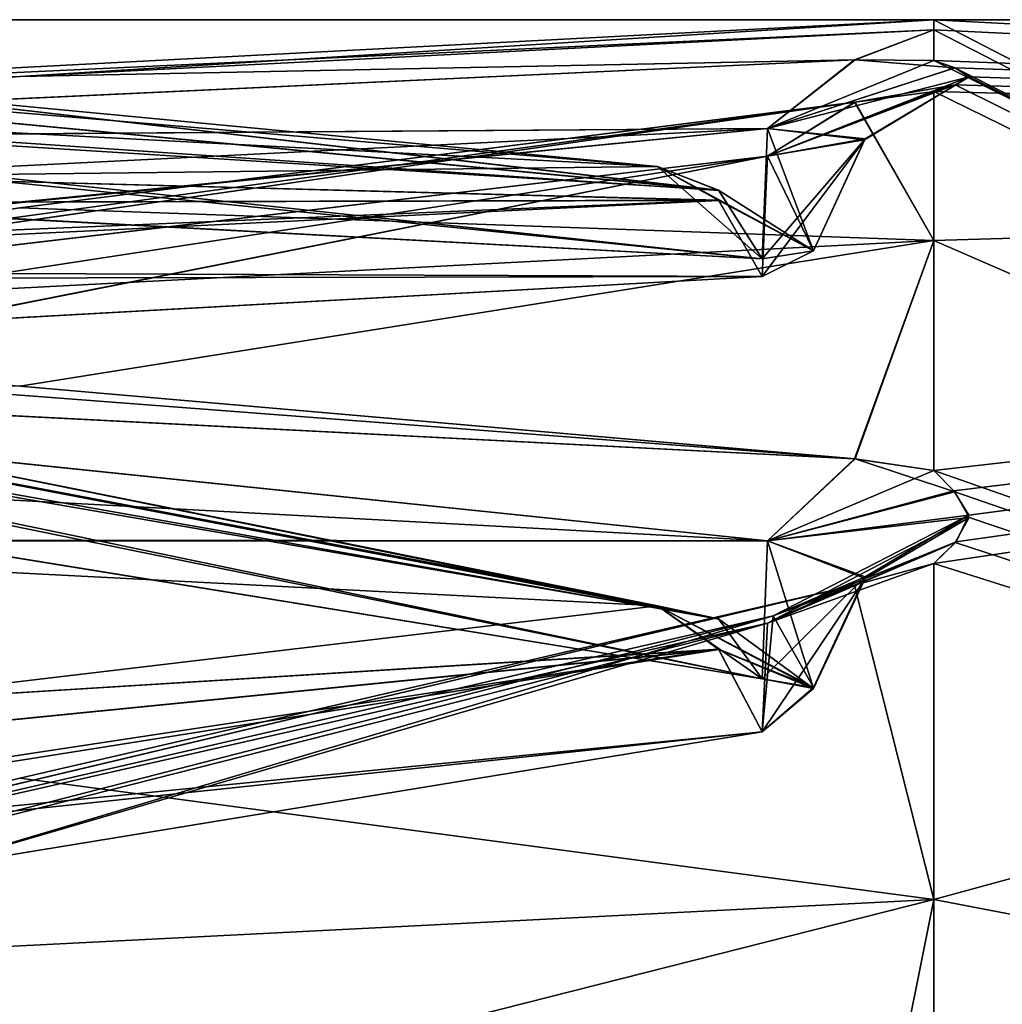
# Model space of a CAD drawing. Header units: inches. Extents: x -10 to 10, y -2.3 to 4.3.
# Tile 44 of 256: x -9.2962 to -9.2487, y 0.4973 to 0.545. Entities that reach past the tile are written whole.
import ezdxf

# ---------------------------------------------------------------- set-up
doc = ezdxf.new("R2010")
doc.units = ezdxf.units.IN
doc.header["$LTSCALE"] = 65.185185
doc.header["$MEASUREMENT"] = 0
for name, color, linetype in [('10796', 7, 'CONTINUOUS'), ('10797', 7, 'CONTINUOUS'), ('10798', 7, 'CONTINUOUS'), ('10799', 7, 'CONTINUOUS'), ('10800', 7, 'CONTINUOUS'), ('10801', 7, 'CONTINUOUS'), ('10802', 7, 'CONTINUOUS'), ('10803', 7, 'CONTINUOUS'), ('10807', 7, 'CONTINUOUS'), ('10808', 7, 'CONTINUOUS'), ('10809', 7, 'CONTINUOUS'), ('10810', 7, 'CONTINUOUS'), ('10811', 7, 'CONTINUOUS'), ('10812', 7, 'CONTINUOUS'), ('10813', 7, 'CONTINUOUS'), ('10818', 7, 'CONTINUOUS'), ('11175', 7, 'CONTINUOUS'), ('11180', 7, 'CONTINUOUS'), ('11181', 7, 'CONTINUOUS'), ('11870', 7, 'CONTINUOUS'), ('11874', 7, 'CONTINUOUS'), ('11875', 7, 'CONTINUOUS'), ('11876', 7, 'CONTINUOUS'), ('11877', 7, 'CONTINUOUS'), ('11878', 7, 'CONTINUOUS'), ('11879', 7, 'CONTINUOUS'), ('11880', 7, 'CONTINUOUS'), ('11884', 7, 'CONTINUOUS'), ('11885', 7, 'CONTINUOUS'), ('11886', 7, 'CONTINUOUS'), ('11887', 7, 'CONTINUOUS'), ('11888', 7, 'CONTINUOUS'), ('11889', 7, 'CONTINUOUS'), ('11890', 7, 'CONTINUOUS'), ('11895', 7, 'CONTINUOUS'), ('11994', 7, 'CONTINUOUS'), ('11995', 7, 'CONTINUOUS'), ('11996', 7, 'CONTINUOUS'), ('11997', 7, 'CONTINUOUS'), ('11998', 7, 'CONTINUOUS'), ('11999', 7, 'CONTINUOUS'), ('12000', 7, 'CONTINUOUS'), ('12001', 7, 'CONTINUOUS'), ('12070', 7, 'CONTINUOUS'), ('12071', 7, 'CONTINUOUS')]:
    doc.layers.add(name, color=color, linetype=linetype)

msp = doc.modelspace()

# ---------------------------------------------------------------- linework, layer by layer
at = {"layer": '10796', "linetype": 'Continuous'}
for points in [[(-9.252, 0.544506, 2.035143), (-9.120953, 0.538132, 2), (-9.252, 0.545, 2), (-9.252, 0.544506, 2.035143)], [(-9.252, 0.543024, 2.070258), (-9.120953, 0.538132, 2), (-9.252, 0.544506, 2.035143), (-9.252, 0.543024, 2.070258)], [(-9.250957, 0.542664, 2.075489), (-9.120953, 0.538132, 2), (-9.252, 0.543024, 2.070258), (-9.250957, 0.542664, 2.075489)], [(-9.250287, 0.542229, 2.081819), (-9.120953, 0.538132, 2), (-9.250957, 0.542664, 2.075489), (-9.250287, 0.542229, 2.081819)], [(-9.250969, 0.541839, 2.08807), (-9.120953, 0.538132, 2), (-9.250287, 0.542229, 2.081819), (-9.250969, 0.541839, 2.08807)], [(-9.252, 0.541517, 2.093243), (-9.120953, 0.538132, 2), (-9.250969, 0.541839, 2.08807), (-9.252, 0.541517, 2.093243)], [(-9.252, 0.534306, 2.163158), (-9.120953, 0.538132, 2), (-9.252, 0.541517, 2.093243), (-9.252, 0.534306, 2.163158)], [(-9.120953, 0.477289, 2.384149), (-9.120953, 0.538132, 2), (-9.252, 0.502407, 2.323524), (-9.120953, 0.477289, 2.384149)], [(-9.252, 0.502407, 2.323524), (-9.120953, 0.538132, 2), (-9.252, 0.518683, 2.255148), (-9.252, 0.502407, 2.323524)], [(-9.252, 0.518683, 2.255148), (-9.120953, 0.538132, 2), (-9.250911, 0.519732, 2.249778), (-9.252, 0.518683, 2.255148)], [(-9.251016, 0.522194, 2.237414), (-9.120953, 0.538132, 2), (-9.252, 0.523176, 2.232557), (-9.251016, 0.522194, 2.237414)], [(-9.252, 0.523176, 2.232557), (-9.120953, 0.538132, 2), (-9.252, 0.534306, 2.163158), (-9.252, 0.523176, 2.232557)], [(-9.250294, 0.521017, 2.243225), (-9.120953, 0.538132, 2), (-9.251016, 0.522194, 2.237414), (-9.250294, 0.521017, 2.243225)], [(-9.250911, 0.519732, 2.249778), (-9.120953, 0.538132, 2), (-9.250294, 0.521017, 2.243225), (-9.250911, 0.519732, 2.249778)], [(-9.252, 0.482314, 2.390877), (-9.120953, 0.477289, 2.384149), (-9.252, 0.502407, 2.323524), (-9.252, 0.482314, 2.390877)]]:
    msp.add_3dface(points, dxfattribs=at)
at = {"layer": '10797', "linetype": 'Continuous'}
for points in [[(-9.120953, 0.538132, 2), (-9.120953, 0.477289, 1.615851), (-9.252, 0.545, 2), (-9.120953, 0.538132, 2)], [(-9.252, 0.545, 2), (-9.120953, 0.477289, 1.615851), (-9.252, 0.544506, 1.964857), (-9.252, 0.545, 2)], [(-9.252, 0.544506, 1.964857), (-9.120953, 0.477289, 1.615851), (-9.252, 0.543024, 1.929742), (-9.252, 0.544506, 1.964857)], [(-9.252, 0.543024, 1.929742), (-9.120953, 0.477289, 1.615851), (-9.250969, 0.542668, 1.924571), (-9.252, 0.543024, 1.929742)], [(-9.250969, 0.542668, 1.924571), (-9.120953, 0.477289, 1.615851), (-9.250287, 0.542239, 1.918323), (-9.250969, 0.542668, 1.924571)], [(-9.250287, 0.542239, 1.918323), (-9.120953, 0.477289, 1.615851), (-9.250957, 0.541843, 1.911991), (-9.250287, 0.542239, 1.918323)], [(-9.250957, 0.541843, 1.911991), (-9.120953, 0.477289, 1.615851), (-9.252, 0.541517, 1.906757), (-9.250957, 0.541843, 1.911991)], [(-9.252, 0.541517, 1.906757), (-9.120953, 0.477289, 1.615851), (-9.252, 0.534306, 1.836842), (-9.252, 0.541517, 1.906757)], [(-9.252, 0.534306, 1.836842), (-9.120953, 0.477289, 1.615851), (-9.252, 0.523176, 1.767443), (-9.252, 0.534306, 1.836842)], [(-9.252, 0.523176, 1.767443), (-9.120953, 0.477289, 1.615851), (-9.250969, 0.522149, 1.762363), (-9.252, 0.523176, 1.767443)], [(-9.250969, 0.522149, 1.762363), (-9.120953, 0.477289, 1.615851), (-9.250287, 0.520907, 1.756224), (-9.250969, 0.522149, 1.762363)], [(-9.250287, 0.520907, 1.756224), (-9.120953, 0.477289, 1.615851), (-9.250957, 0.519689, 1.749998), (-9.250287, 0.520907, 1.756224)], [(-9.250957, 0.519689, 1.749998), (-9.120953, 0.477289, 1.615851), (-9.252, 0.518683, 1.744852), (-9.250957, 0.519689, 1.749998)], [(-9.252, 0.518683, 1.744852), (-9.120953, 0.477289, 1.615851), (-9.252, 0.502407, 1.676476), (-9.252, 0.518683, 1.744852)], [(-9.252, 0.502407, 1.676476), (-9.120953, 0.477289, 1.615851), (-9.252, 0.482314, 1.609123), (-9.252, 0.502407, 1.676476)]]:
    msp.add_3dface(points, dxfattribs=at)
at = {"layer": '10798', "linetype": 'Continuous'}
for points in [[(-9.252, 0.545, 2), (-9.252, 0.544506, 1.964857), (-9.336632, 0.540565, 1.999999), (-9.252, 0.545, 2)], [(-9.296241, 0.542244, 2.033026), (-9.252, 0.545, 2), (-9.336632, 0.540565, 1.999999), (-9.296241, 0.542244, 2.033026)], [(-9.252, 0.544506, 2.035143), (-9.252, 0.545, 2), (-9.296241, 0.542244, 2.033026), (-9.252, 0.544506, 2.035143)], [(-9.336632, 0.540565, 1.999999), (-9.252, 0.544506, 1.964857), (-9.296243, 0.542244, 1.966974), (-9.336632, 0.540565, 1.999999)], [(-9.296243, 0.542244, 1.966974), (-9.252, 0.544506, 1.964857), (-9.255806, 0.54305, 1.933877), (-9.296243, 0.542244, 1.966974)], [(-9.255831, 0.54305, 2.0661), (-9.252, 0.544506, 2.035143), (-9.296241, 0.542244, 2.033026), (-9.255831, 0.54305, 2.0661)], [(-9.252, 0.544506, 2.035143), (-9.255831, 0.54305, 2.0661), (-9.252, 0.543024, 2.070258), (-9.252, 0.544506, 2.035143)], [(-9.255806, 0.54305, 1.933877), (-9.252, 0.544506, 1.964857), (-9.252, 0.543024, 1.929742), (-9.255806, 0.54305, 1.933877)]]:
    msp.add_3dface(points, dxfattribs=at)
at = {"layer": '10799', "linetype": 'Continuous'}
for points in [[(-9.252, 0.543024, 2.070258), (-9.255831, 0.54305, 2.0661), (-9.260051, 0.53973, 2.071337), (-9.252, 0.543024, 2.070258)], [(-9.250957, 0.542664, 2.075489), (-9.252, 0.543024, 2.070258), (-9.260051, 0.53973, 2.071337), (-9.250957, 0.542664, 2.075489)], [(-9.250287, 0.542229, 2.081819), (-9.250957, 0.542664, 2.075489), (-9.260051, 0.53973, 2.071337), (-9.250287, 0.542229, 2.081819)], [(-9.250287, 0.542229, 2.081819), (-9.260051, 0.53973, 2.071337), (-9.255311, 0.539231, 2.081602), (-9.250287, 0.542229, 2.081819)], [(-9.260051, 0.53973, 2.071337), (-9.260307, 0.533428, 2.074595), (-9.255311, 0.539231, 2.081602), (-9.260051, 0.53973, 2.071337)], [(-9.25781, 0.533809, 2.081235), (-9.255311, 0.539231, 2.081602), (-9.260307, 0.533428, 2.074595), (-9.25781, 0.533809, 2.081235)]]:
    msp.add_3dface(points, dxfattribs=at)
at = {"layer": '10800', "linetype": 'Continuous'}
for points in [[(-9.25781, 0.533809, 2.081235), (-9.260307, 0.533428, 2.074595), (-9.265367, 0.537898, 2.081463), (-9.25781, 0.533809, 2.081235)], [(-9.26241, 0.536264, 2.08511), (-9.25781, 0.533809, 2.081235), (-9.265367, 0.537898, 2.081463), (-9.26241, 0.536264, 2.08511)], [(-9.265367, 0.537898, 2.081463), (-9.260307, 0.533428, 2.074595), (-9.262392, 0.536739, 2.077613), (-9.265367, 0.537898, 2.081463)], [(-9.260307, 0.532569, 2.087691), (-9.25781, 0.533809, 2.081235), (-9.26241, 0.536264, 2.08511), (-9.260307, 0.532569, 2.087691)]]:
    msp.add_3dface(points, dxfattribs=at)
at = {"layer": '10801', "linetype": 'Continuous'}
for points in [[(-9.250969, 0.541839, 2.08807), (-9.250287, 0.542229, 2.081819), (-9.260046, 0.538402, 2.091751), (-9.250969, 0.541839, 2.08807)], [(-9.250287, 0.542229, 2.081819), (-9.255311, 0.539231, 2.081602), (-9.260046, 0.538402, 2.091751), (-9.250287, 0.542229, 2.081819)], [(-9.255806, 0.541004, 2.097346), (-9.250969, 0.541839, 2.08807), (-9.260046, 0.538402, 2.091751), (-9.255806, 0.541004, 2.097346)], [(-9.252, 0.541517, 2.093243), (-9.250969, 0.541839, 2.08807), (-9.255806, 0.541004, 2.097346), (-9.252, 0.541517, 2.093243)], [(-9.255311, 0.539231, 2.081602), (-9.25781, 0.533809, 2.081235), (-9.260046, 0.538402, 2.091751), (-9.255311, 0.539231, 2.081602)], [(-9.25781, 0.533809, 2.081235), (-9.260307, 0.532569, 2.087691), (-9.260046, 0.538402, 2.091751), (-9.25781, 0.533809, 2.081235)]]:
    msp.add_3dface(points, dxfattribs=at)
at = {"layer": '10802', "linetype": 'Continuous'}
for points in [[(-9.26241, 0.536264, 2.08511), (-9.265367, 0.537898, 2.081463), (-9.305755, 0.537414, 2.114525), (-9.26241, 0.536264, 2.08511)], [(-9.26241, 0.536264, 2.08511), (-9.305755, 0.537414, 2.114525), (-9.346169, 0.536055, 2.147585), (-9.26241, 0.536264, 2.08511)], [(-9.26241, 0.536264, 2.08511), (-9.346169, 0.536055, 2.147585), (-9.342227, 0.53289, 2.152277), (-9.26241, 0.536264, 2.08511)], [(-9.260307, 0.532569, 2.087691), (-9.26241, 0.536264, 2.08511), (-9.342227, 0.53289, 2.152277), (-9.260307, 0.532569, 2.087691)], [(-9.260307, 0.532569, 2.087691), (-9.342227, 0.53289, 2.152277), (-9.300977, 0.530313, 2.121649), (-9.260307, 0.532569, 2.087691)]]:
    msp.add_3dface(points, dxfattribs=at)
at = {"layer": '10803', "linetype": 'Continuous'}
for points in [[(-9.255806, 0.541004, 2.097346), (-9.260046, 0.538402, 2.091751), (-9.33959, 0.529017, 2.158684), (-9.255806, 0.541004, 2.097346)], [(-9.296243, 0.535885, 2.130054), (-9.255806, 0.541004, 2.097346), (-9.33959, 0.529017, 2.158684), (-9.296243, 0.535885, 2.130054)], [(-9.260046, 0.538402, 2.091751), (-9.341693, 0.525898, 2.155432), (-9.33959, 0.529017, 2.158684), (-9.260046, 0.538402, 2.091751)], [(-9.341693, 0.525898, 2.155432), (-9.260046, 0.538402, 2.091751), (-9.300977, 0.530313, 2.121649), (-9.341693, 0.525898, 2.155432)], [(-9.260046, 0.538402, 2.091751), (-9.260307, 0.532569, 2.087691), (-9.300977, 0.530313, 2.121649), (-9.260046, 0.538402, 2.091751)]]:
    msp.add_3dface(points, dxfattribs=at)
at = {"layer": '10807', "linetype": 'Continuous'}
for points in [[(-9.296241, 0.527263, 2.195542), (-9.336632, 0.529909, 2.162578), (-9.339608, 0.528021, 2.166129), (-9.296241, 0.527263, 2.195542)], [(-9.260051, 0.51977, 2.233197), (-9.339608, 0.528021, 2.166129), (-9.341693, 0.524185, 2.168444), (-9.260051, 0.51977, 2.233197)], [(-9.255831, 0.523745, 2.228438), (-9.296241, 0.527263, 2.195542), (-9.339608, 0.528021, 2.166129), (-9.255831, 0.523745, 2.228438)], [(-9.260051, 0.51977, 2.233197), (-9.255831, 0.523745, 2.228438), (-9.339608, 0.528021, 2.166129), (-9.260051, 0.51977, 2.233197)], [(-9.260051, 0.51977, 2.233197), (-9.341693, 0.524185, 2.168444), (-9.301373, 0.51976, 2.201891), (-9.260051, 0.51977, 2.233197)], [(-9.260307, 0.513097, 2.235604), (-9.260051, 0.51977, 2.233197), (-9.301373, 0.51976, 2.201891), (-9.260307, 0.513097, 2.235604)]]:
    msp.add_3dface(points, dxfattribs=at)
at = {"layer": '10808', "linetype": 'Continuous'}
for points in [[(-9.262392, 0.515985, 2.239029), (-9.342233, 0.53013, 2.17331), (-9.346194, 0.531969, 2.17863), (-9.262392, 0.515985, 2.239029)], [(-9.262392, 0.515985, 2.239029), (-9.346194, 0.531969, 2.17863), (-9.305757, 0.524722, 2.210934), (-9.262392, 0.515985, 2.239029)], [(-9.262392, 0.515985, 2.239029), (-9.260307, 0.513097, 2.235604), (-9.342233, 0.53013, 2.17331), (-9.262392, 0.515985, 2.239029)], [(-9.342233, 0.53013, 2.17331), (-9.260307, 0.513097, 2.235604), (-9.301373, 0.51976, 2.201891), (-9.342233, 0.53013, 2.17331)], [(-9.265368, 0.516632, 2.242997), (-9.262392, 0.515985, 2.239029), (-9.305757, 0.524722, 2.210934), (-9.265368, 0.516632, 2.242997)]]:
    msp.add_3dface(points, dxfattribs=at)
at = {"layer": '10809', "linetype": 'Continuous'}
for points in [[(-9.252, 0.523176, 2.232557), (-9.255831, 0.523745, 2.228438), (-9.260051, 0.51977, 2.233197), (-9.252, 0.523176, 2.232557)], [(-9.251016, 0.522194, 2.237414), (-9.252, 0.523176, 2.232557), (-9.260051, 0.51977, 2.233197), (-9.251016, 0.522194, 2.237414)], [(-9.250294, 0.521017, 2.243225), (-9.251016, 0.522194, 2.237414), (-9.260051, 0.51977, 2.233197), (-9.250294, 0.521017, 2.243225)], [(-9.250294, 0.521017, 2.243225), (-9.260051, 0.51977, 2.233197), (-9.255318, 0.518034, 2.242817), (-9.250294, 0.521017, 2.243225)], [(-9.260051, 0.51977, 2.233197), (-9.260307, 0.513097, 2.235604), (-9.255318, 0.518034, 2.242817), (-9.260051, 0.51977, 2.233197)], [(-9.257816, 0.512682, 2.241853), (-9.255318, 0.518034, 2.242817), (-9.260307, 0.513097, 2.235604), (-9.257816, 0.512682, 2.241853)]]:
    msp.add_3dface(points, dxfattribs=at)
at = {"layer": '10810', "linetype": 'Continuous'}
for points in [[(-9.257816, 0.512682, 2.241853), (-9.260307, 0.513097, 2.235604), (-9.265368, 0.516632, 2.242997), (-9.257816, 0.512682, 2.241853)], [(-9.265368, 0.516632, 2.242997), (-9.260307, 0.513097, 2.235604), (-9.262392, 0.515985, 2.239029), (-9.265368, 0.516632, 2.242997)], [(-9.26241, 0.514535, 2.2464), (-9.257816, 0.512682, 2.241853), (-9.265368, 0.516632, 2.242997), (-9.26241, 0.514535, 2.2464)], [(-9.260307, 0.510536, 2.248476), (-9.257816, 0.512682, 2.241853), (-9.26241, 0.514535, 2.2464), (-9.260307, 0.510536, 2.248476)]]:
    msp.add_3dface(points, dxfattribs=at)
at = {"layer": '10811', "linetype": 'Continuous'}
for points in [[(-9.250911, 0.519732, 2.249778), (-9.250294, 0.521017, 2.243225), (-9.259773, 0.516143, 2.253711), (-9.250911, 0.519732, 2.249778)], [(-9.250294, 0.521017, 2.243225), (-9.255318, 0.518034, 2.242817), (-9.259773, 0.516143, 2.253711), (-9.250294, 0.521017, 2.243225)], [(-9.255831, 0.517632, 2.259171), (-9.250911, 0.519732, 2.249778), (-9.259773, 0.516143, 2.253711), (-9.255831, 0.517632, 2.259171)], [(-9.252, 0.518683, 2.255148), (-9.250911, 0.519732, 2.249778), (-9.255831, 0.517632, 2.259171), (-9.252, 0.518683, 2.255148)], [(-9.255318, 0.518034, 2.242817), (-9.257816, 0.512682, 2.241853), (-9.259773, 0.516143, 2.253711), (-9.255318, 0.518034, 2.242817)], [(-9.257816, 0.512682, 2.241853), (-9.260307, 0.510536, 2.248476), (-9.259773, 0.516143, 2.253711), (-9.257816, 0.512682, 2.241853)]]:
    msp.add_3dface(points, dxfattribs=at)
at = {"layer": '10812', "linetype": 'Continuous'}
for points in [[(-9.26241, 0.514535, 2.2464), (-9.265368, 0.516632, 2.242997), (-9.305759, 0.511836, 2.275717), (-9.26241, 0.514535, 2.2464)], [(-9.26241, 0.514535, 2.2464), (-9.305759, 0.511836, 2.275717), (-9.346169, 0.506174, 2.308313), (-9.26241, 0.514535, 2.2464)], [(-9.26241, 0.514535, 2.2464), (-9.346169, 0.506174, 2.308313), (-9.342227, 0.502423, 2.312552), (-9.26241, 0.514535, 2.2464)], [(-9.260307, 0.510536, 2.248476), (-9.26241, 0.514535, 2.2464), (-9.342227, 0.502423, 2.312552), (-9.260307, 0.510536, 2.248476)], [(-9.301009, 0.50386, 2.281875), (-9.260307, 0.510536, 2.248476), (-9.342227, 0.502423, 2.312552), (-9.301009, 0.50386, 2.281875)]]:
    msp.add_3dface(points, dxfattribs=at)
at = {"layer": '10813', "linetype": 'Continuous'}
for points in [[(-9.255831, 0.517632, 2.259171), (-9.259773, 0.516143, 2.253711), (-9.33959, 0.497748, 2.318398), (-9.255831, 0.517632, 2.259171)], [(-9.296241, 0.508293, 2.290909), (-9.255831, 0.517632, 2.259171), (-9.33959, 0.497748, 2.318398), (-9.296241, 0.508293, 2.290909)], [(-9.259773, 0.516143, 2.253711), (-9.301009, 0.50386, 2.281875), (-9.341693, 0.495079, 2.314767), (-9.259773, 0.516143, 2.253711)], [(-9.259773, 0.516143, 2.253711), (-9.341693, 0.495079, 2.314767), (-9.33959, 0.497748, 2.318398), (-9.259773, 0.516143, 2.253711)], [(-9.259773, 0.516143, 2.253711), (-9.260307, 0.510536, 2.248476), (-9.301009, 0.50386, 2.281875), (-9.259773, 0.516143, 2.253711)], [(-9.336632, 0.498123, 2.322377), (-9.296241, 0.508293, 2.290909), (-9.33959, 0.497748, 2.318398), (-9.336632, 0.498123, 2.322377)]]:
    msp.add_3dface(points, dxfattribs=at)
at = {"layer": '10818', "linetype": 'Continuous'}
for points in [[(-9.262392, 0.47434, 2.396355), (-9.342233, 0.496942, 2.333044), (-9.346194, 0.498071, 2.338559), (-9.262392, 0.47434, 2.396355)], [(-9.262392, 0.47434, 2.396355), (-9.346194, 0.498071, 2.338559), (-9.305757, 0.486669, 2.36964), (-9.262392, 0.47434, 2.396355)]]:
    msp.add_3dface(points, dxfattribs=at)
at = {"layer": '11175', "linetype": 'Continuous'}
for points in [[(-9.191666, 0.545, 13.947852), (-9.353545, -1.955, 13.83966), (-9.353558, 0.545, 13.839647), (-9.191666, 0.545, 13.947852)], [(-9.191654, -1.955, 13.947857), (-9.353545, -1.955, 13.83966), (-9.191666, 0.545, 13.947852), (-9.191654, -1.955, 13.947857)]]:
    msp.add_3dface(points, dxfattribs=at)
at = {"layer": '11180', "linetype": 'Continuous'}
for points in [[(-9.328844, -1.955, 14.054879), (-9, -1.955, 14.143102), (-9.328826, 0.545, 14.054889), (-9.328844, -1.955, 14.054879)], [(-9.328826, 0.545, 14.054889), (-9, -1.955, 14.143102), (-9, 0.545, 14.143102), (-9.328826, 0.545, 14.054889)]]:
    msp.add_3dface(points, dxfattribs=at)
at = {"layer": '11181', "linetype": 'Continuous'}
for points in [[(-9.191666, 0.545, 13.947852), (-9.353558, 0.545, 13.839647), (-9.328826, 0.545, 14.054889), (-9.191666, 0.545, 13.947852)], [(-9, 0.545, 13.986102), (-9.191666, 0.545, 13.947852), (-9.328826, 0.545, 14.054889), (-9, 0.545, 13.986102)], [(-9, 0.545, 13.986102), (-9.328826, 0.545, 14.054889), (-9, 0.545, 14.143102), (-9, 0.545, 13.986102)]]:
    msp.add_3dface(points, dxfattribs=at)
at = {"layer": '11870', "linetype": 'Continuous'}
for points in [[(-9.265367, 0.537898, 2.081463), (-9.305757, 0.541734, 2.048618), (-9.35, 0.542324, 2.081754), (-9.265367, 0.537898, 2.081463)], [(-9.305755, 0.537414, 2.114525), (-9.265367, 0.537898, 2.081463), (-9.35, 0.542324, 2.081754), (-9.305755, 0.537414, 2.114525)]]:
    msp.add_3dface(points, dxfattribs=at)
at = {"layer": '11874', "linetype": 'Continuous'}
for points in [[(-9.296243, 0.542244, 1.966974), (-9.255806, 0.54305, 1.933877), (-9.33959, 0.539172, 1.996254), (-9.296243, 0.542244, 1.966974)], [(-9.255806, 0.54305, 1.933877), (-9.260046, 0.53974, 1.92867), (-9.33959, 0.539172, 1.996254), (-9.255806, 0.54305, 1.933877)], [(-9.33959, 0.539172, 1.996254), (-9.260046, 0.53974, 1.92867), (-9.341693, 0.535655, 1.993438), (-9.33959, 0.539172, 1.996254)], [(-9.341693, 0.535655, 1.993438), (-9.260046, 0.53974, 1.92867), (-9.301732, 0.53564, 1.960003), (-9.341693, 0.535655, 1.993438)], [(-9.260046, 0.53974, 1.92867), (-9.260307, 0.533428, 1.925405), (-9.301732, 0.53564, 1.960003), (-9.260046, 0.53974, 1.92867)]]:
    msp.add_3dface(points, dxfattribs=at)
at = {"layer": '11875', "linetype": 'Continuous'}
for points in [[(-9.341955, 0.541741, 1.989768), (-9.26241, 0.536754, 1.922365), (-9.346194, 0.544703, 1.984355), (-9.341955, 0.541741, 1.989768)], [(-9.346194, 0.544703, 1.984355), (-9.26241, 0.536754, 1.922365), (-9.305757, 0.541734, 1.951382), (-9.346194, 0.544703, 1.984355)], [(-9.260307, 0.533428, 1.925405), (-9.26241, 0.536754, 1.922365), (-9.341955, 0.541741, 1.989768), (-9.260307, 0.533428, 1.925405)], [(-9.301732, 0.53564, 1.960003), (-9.260307, 0.533428, 1.925405), (-9.341955, 0.541741, 1.989768), (-9.301732, 0.53564, 1.960003)], [(-9.26241, 0.536754, 1.922365), (-9.265368, 0.537898, 1.918537), (-9.305757, 0.541734, 1.951382), (-9.26241, 0.536754, 1.922365)]]:
    msp.add_3dface(points, dxfattribs=at)
at = {"layer": '11876', "linetype": 'Continuous'}
for points in [[(-9.255806, 0.54305, 1.933877), (-9.250969, 0.542668, 1.924571), (-9.260046, 0.53974, 1.92867), (-9.255806, 0.54305, 1.933877)], [(-9.250969, 0.542668, 1.924571), (-9.255806, 0.54305, 1.933877), (-9.252, 0.543024, 1.929742), (-9.250969, 0.542668, 1.924571)], [(-9.250969, 0.542668, 1.924571), (-9.250287, 0.542239, 1.918323), (-9.260046, 0.53974, 1.92867), (-9.250969, 0.542668, 1.924571)], [(-9.250287, 0.542239, 1.918323), (-9.255355, 0.53919, 1.918502), (-9.260046, 0.53974, 1.92867), (-9.250287, 0.542239, 1.918323)], [(-9.25781, 0.533814, 1.918843), (-9.260307, 0.533428, 1.925405), (-9.260046, 0.53974, 1.92867), (-9.25781, 0.533814, 1.918843)], [(-9.255355, 0.53919, 1.918502), (-9.25781, 0.533814, 1.918843), (-9.260046, 0.53974, 1.92867), (-9.255355, 0.53919, 1.918502)]]:
    msp.add_3dface(points, dxfattribs=at)
at = {"layer": '11877', "linetype": 'Continuous'}
for points in [[(-9.25781, 0.533814, 1.918843), (-9.265368, 0.537898, 1.918537), (-9.26241, 0.536754, 1.922365), (-9.25781, 0.533814, 1.918843)], [(-9.25781, 0.533814, 1.918843), (-9.262392, 0.536246, 1.91487), (-9.265368, 0.537898, 1.918537), (-9.25781, 0.533814, 1.918843)], [(-9.260307, 0.533428, 1.925405), (-9.25781, 0.533814, 1.918843), (-9.26241, 0.536754, 1.922365), (-9.260307, 0.533428, 1.925405)], [(-9.25781, 0.533814, 1.918843), (-9.260307, 0.53257, 1.912309), (-9.262392, 0.536246, 1.91487), (-9.25781, 0.533814, 1.918843)]]:
    msp.add_3dface(points, dxfattribs=at)
at = {"layer": '11878', "linetype": 'Continuous'}
for points in [[(-9.250287, 0.542239, 1.918323), (-9.250957, 0.541843, 1.911991), (-9.260051, 0.538393, 1.908257), (-9.250287, 0.542239, 1.918323)], [(-9.255355, 0.53919, 1.918502), (-9.250287, 0.542239, 1.918323), (-9.260051, 0.538393, 1.908257), (-9.255355, 0.53919, 1.918502)], [(-9.250957, 0.541843, 1.911991), (-9.252, 0.541517, 1.906757), (-9.260051, 0.538393, 1.908257), (-9.250957, 0.541843, 1.911991)], [(-9.252, 0.541517, 1.906757), (-9.255831, 0.541001, 1.902631), (-9.260051, 0.538393, 1.908257), (-9.252, 0.541517, 1.906757)], [(-9.25781, 0.533814, 1.918843), (-9.255355, 0.53919, 1.918502), (-9.260307, 0.53257, 1.912309), (-9.25781, 0.533814, 1.918843)], [(-9.260307, 0.53257, 1.912309), (-9.255355, 0.53919, 1.918502), (-9.260051, 0.538393, 1.908257), (-9.260307, 0.53257, 1.912309)]]:
    msp.add_3dface(points, dxfattribs=at)
at = {"layer": '11879', "linetype": 'Continuous'}
for points in [[(-9.265368, 0.537898, 1.918537), (-9.262392, 0.536246, 1.91487), (-9.305759, 0.537414, 1.885471), (-9.265368, 0.537898, 1.918537)], [(-9.262392, 0.536246, 1.91487), (-9.346169, 0.536055, 1.852415), (-9.305759, 0.537414, 1.885471), (-9.262392, 0.536246, 1.91487)], [(-9.341949, 0.5324, 1.847406), (-9.346169, 0.536055, 1.852415), (-9.262392, 0.536246, 1.91487), (-9.341949, 0.5324, 1.847406)], [(-9.260307, 0.53257, 1.912309), (-9.341949, 0.5324, 1.847406), (-9.262392, 0.536246, 1.91487), (-9.260307, 0.53257, 1.912309)], [(-9.260307, 0.53257, 1.912309), (-9.300823, 0.530322, 1.878478), (-9.341949, 0.5324, 1.847406), (-9.260307, 0.53257, 1.912309)]]:
    msp.add_3dface(points, dxfattribs=at)
at = {"layer": '11880', "linetype": 'Continuous'}
for points in [[(-9.255831, 0.541001, 1.902631), (-9.296241, 0.535885, 1.869946), (-9.339608, 0.529004, 1.841339), (-9.255831, 0.541001, 1.902631)], [(-9.260051, 0.538393, 1.908257), (-9.255831, 0.541001, 1.902631), (-9.339608, 0.529004, 1.841339), (-9.260051, 0.538393, 1.908257)], [(-9.300823, 0.530322, 1.878478), (-9.260051, 0.538393, 1.908257), (-9.341693, 0.525898, 1.844568), (-9.300823, 0.530322, 1.878478)], [(-9.341693, 0.525898, 1.844568), (-9.260051, 0.538393, 1.908257), (-9.339608, 0.529004, 1.841339), (-9.341693, 0.525898, 1.844568)], [(-9.260307, 0.53257, 1.912309), (-9.260051, 0.538393, 1.908257), (-9.300823, 0.530322, 1.878478), (-9.260307, 0.53257, 1.912309)], [(-9.296241, 0.535885, 1.869946), (-9.336632, 0.529908, 1.83742), (-9.339608, 0.529004, 1.841339), (-9.296241, 0.535885, 1.869946)]]:
    msp.add_3dface(points, dxfattribs=at)
at = {"layer": '11884', "linetype": 'Continuous'}
for points in [[(-9.260046, 0.519781, 1.766809), (-9.341693, 0.524185, 1.831556), (-9.33959, 0.52804, 1.833889), (-9.260046, 0.519781, 1.766809)], [(-9.255806, 0.523742, 1.77154), (-9.260046, 0.519781, 1.766809), (-9.33959, 0.52804, 1.833889), (-9.255806, 0.523742, 1.77154)], [(-9.296243, 0.527263, 1.804458), (-9.255806, 0.523742, 1.77154), (-9.33959, 0.52804, 1.833889), (-9.296243, 0.527263, 1.804458)], [(-9.341693, 0.524185, 1.831556), (-9.260046, 0.519781, 1.766809), (-9.301741, 0.519807, 1.798416), (-9.341693, 0.524185, 1.831556)], [(-9.260046, 0.519781, 1.766809), (-9.260307, 0.513097, 1.764396), (-9.301741, 0.519807, 1.798416), (-9.260046, 0.519781, 1.766809)]]:
    msp.add_3dface(points, dxfattribs=at)
at = {"layer": '11885', "linetype": 'Continuous'}
for points in [[(-9.26241, 0.515997, 1.760948), (-9.346194, 0.531969, 1.82137), (-9.341954, 0.529739, 1.827123), (-9.26241, 0.515997, 1.760948)], [(-9.346194, 0.531969, 1.82137), (-9.26241, 0.515997, 1.760948), (-9.305757, 0.524722, 1.789066), (-9.346194, 0.531969, 1.82137)], [(-9.260307, 0.513097, 1.764396), (-9.26241, 0.515997, 1.760948), (-9.341954, 0.529739, 1.827123), (-9.260307, 0.513097, 1.764396)], [(-9.260307, 0.513097, 1.764396), (-9.341954, 0.529739, 1.827123), (-9.301741, 0.519807, 1.798416), (-9.260307, 0.513097, 1.764396)], [(-9.26241, 0.515997, 1.760948), (-9.265368, 0.516632, 1.757003), (-9.305757, 0.524722, 1.789066), (-9.26241, 0.515997, 1.760948)]]:
    msp.add_3dface(points, dxfattribs=at)
at = {"layer": '11886', "linetype": 'Continuous'}
for points in [[(-9.255806, 0.523742, 1.77154), (-9.250969, 0.522149, 1.762363), (-9.260046, 0.519781, 1.766809), (-9.255806, 0.523742, 1.77154)], [(-9.252, 0.523176, 1.767443), (-9.250969, 0.522149, 1.762363), (-9.255806, 0.523742, 1.77154), (-9.252, 0.523176, 1.767443)], [(-9.250969, 0.522149, 1.762363), (-9.250287, 0.520907, 1.756224), (-9.260046, 0.519781, 1.766809), (-9.250969, 0.522149, 1.762363)], [(-9.250287, 0.520907, 1.756224), (-9.255311, 0.517955, 1.75679), (-9.260046, 0.519781, 1.766809), (-9.250287, 0.520907, 1.756224)], [(-9.25781, 0.512623, 1.75784), (-9.260307, 0.513097, 1.764396), (-9.260046, 0.519781, 1.766809), (-9.25781, 0.512623, 1.75784)], [(-9.255311, 0.517955, 1.75679), (-9.25781, 0.512623, 1.75784), (-9.260046, 0.519781, 1.766809), (-9.255311, 0.517955, 1.75679)]]:
    msp.add_3dface(points, dxfattribs=at)
at = {"layer": '11887', "linetype": 'Continuous'}
for points in [[(-9.25781, 0.512623, 1.75784), (-9.265368, 0.516632, 1.757003), (-9.26241, 0.515997, 1.760948), (-9.25781, 0.512623, 1.75784)], [(-9.25781, 0.512623, 1.75784), (-9.262392, 0.514516, 1.753583), (-9.265368, 0.516632, 1.757003), (-9.25781, 0.512623, 1.75784)], [(-9.260307, 0.513097, 1.764396), (-9.25781, 0.512623, 1.75784), (-9.26241, 0.515997, 1.760948), (-9.260307, 0.513097, 1.764396)], [(-9.25781, 0.512623, 1.75784), (-9.260307, 0.510536, 1.751524), (-9.262392, 0.514516, 1.753583), (-9.25781, 0.512623, 1.75784)]]:
    msp.add_3dface(points, dxfattribs=at)
at = {"layer": '11888', "linetype": 'Continuous'}
for points in [[(-9.250287, 0.520907, 1.756224), (-9.250957, 0.519689, 1.749998), (-9.260051, 0.515781, 1.746747), (-9.250287, 0.520907, 1.756224)], [(-9.255311, 0.517955, 1.75679), (-9.250287, 0.520907, 1.756224), (-9.260051, 0.515781, 1.746747), (-9.255311, 0.517955, 1.75679)], [(-9.250957, 0.519689, 1.749998), (-9.252, 0.518683, 1.744852), (-9.260051, 0.515781, 1.746747), (-9.250957, 0.519689, 1.749998)], [(-9.252, 0.518683, 1.744852), (-9.255831, 0.517632, 1.740829), (-9.260051, 0.515781, 1.746747), (-9.252, 0.518683, 1.744852)], [(-9.25781, 0.512623, 1.75784), (-9.255311, 0.517955, 1.75679), (-9.260307, 0.510536, 1.751524), (-9.25781, 0.512623, 1.75784)], [(-9.260307, 0.510536, 1.751524), (-9.255311, 0.517955, 1.75679), (-9.260051, 0.515781, 1.746747), (-9.260307, 0.510536, 1.751524)]]:
    msp.add_3dface(points, dxfattribs=at)
at = {"layer": '11889', "linetype": 'Continuous'}
for points in [[(-9.265368, 0.516632, 1.757003), (-9.262392, 0.514516, 1.753583), (-9.305759, 0.511836, 1.724283), (-9.265368, 0.516632, 1.757003)], [(-9.341949, 0.501896, 1.687199), (-9.346169, 0.506174, 1.691687), (-9.262392, 0.514516, 1.753583), (-9.341949, 0.501896, 1.687199)], [(-9.262392, 0.514516, 1.753583), (-9.346169, 0.506174, 1.691687), (-9.305759, 0.511836, 1.724283), (-9.262392, 0.514516, 1.753583)], [(-9.260307, 0.510536, 1.751524), (-9.341949, 0.501896, 1.687199), (-9.262392, 0.514516, 1.753583), (-9.260307, 0.510536, 1.751524)], [(-9.260307, 0.510536, 1.751524), (-9.30082, 0.503893, 1.718278), (-9.341949, 0.501896, 1.687199), (-9.260307, 0.510536, 1.751524)]]:
    msp.add_3dface(points, dxfattribs=at)
at = {"layer": '11890', "linetype": 'Continuous'}
for points in [[(-9.255831, 0.517632, 1.740829), (-9.296241, 0.508293, 1.709091), (-9.339608, 0.497738, 1.681627), (-9.255831, 0.517632, 1.740829)], [(-9.260051, 0.515781, 1.746747), (-9.255831, 0.517632, 1.740829), (-9.339608, 0.497738, 1.681627), (-9.260051, 0.515781, 1.746747)], [(-9.30082, 0.503893, 1.718278), (-9.260051, 0.515781, 1.746747), (-9.341693, 0.495079, 1.685233), (-9.30082, 0.503893, 1.718278)], [(-9.341693, 0.495079, 1.685233), (-9.260051, 0.515781, 1.746747), (-9.339608, 0.497738, 1.681627), (-9.341693, 0.495079, 1.685233)], [(-9.260307, 0.510536, 1.751524), (-9.260051, 0.515781, 1.746747), (-9.30082, 0.503893, 1.718278), (-9.260307, 0.510536, 1.751524)], [(-9.296241, 0.508293, 1.709091), (-9.336632, 0.498123, 1.677623), (-9.339608, 0.497738, 1.681627), (-9.296241, 0.508293, 1.709091)]]:
    msp.add_3dface(points, dxfattribs=at)
at = {"layer": '11895', "linetype": 'Continuous'}
for points in [[(-9.26241, 0.474348, 1.603621), (-9.346194, 0.498071, 1.661441), (-9.341954, 0.496611, 1.667436), (-9.26241, 0.474348, 1.603621)], [(-9.346194, 0.498071, 1.661441), (-9.26241, 0.474348, 1.603621), (-9.305757, 0.486669, 1.63036), (-9.346194, 0.498071, 1.661441)]]:
    msp.add_3dface(points, dxfattribs=at)
at = {"layer": '11994', "linetype": 'Continuous'}
for points in [[(-9.346194, 0.498071, 1.661441), (-9.265368, 0.474463, 1.599627), (-9.35, 0.478663, 1.5982), (-9.346194, 0.498071, 1.661441)], [(-9.265368, 0.474463, 1.599627), (-9.346194, 0.498071, 1.661441), (-9.305757, 0.486669, 1.63036), (-9.265368, 0.474463, 1.599627)]]:
    msp.add_3dface(points, dxfattribs=at)
at = {"layer": '11995', "linetype": 'Continuous'}
for points in [[(-9.252, 0.502407, 1.676476), (-9.255831, 0.517632, 1.740829), (-9.252, 0.518683, 1.744852), (-9.252, 0.502407, 1.676476)], [(-9.255831, 0.517632, 1.740829), (-9.252, 0.502407, 1.676476), (-9.296241, 0.508293, 1.709091), (-9.255831, 0.517632, 1.740829)], [(-9.296241, 0.508293, 1.709091), (-9.252, 0.502407, 1.676476), (-9.336632, 0.498123, 1.677623), (-9.296241, 0.508293, 1.709091)], [(-9.252, 0.502407, 1.676476), (-9.255806, 0.48341, 1.613111), (-9.336632, 0.498123, 1.677623), (-9.252, 0.502407, 1.676476)], [(-9.252, 0.502407, 1.676476), (-9.252, 0.482314, 1.609123), (-9.255806, 0.48341, 1.613111), (-9.252, 0.502407, 1.676476)], [(-9.336632, 0.498123, 1.677623), (-9.255806, 0.48341, 1.613111), (-9.296243, 0.491197, 1.645289), (-9.336632, 0.498123, 1.677623)]]:
    msp.add_3dface(points, dxfattribs=at)
at = {"layer": '11996', "linetype": 'Continuous'}
for points in [[(-9.346194, 0.531969, 1.82137), (-9.265368, 0.516632, 1.757003), (-9.35, 0.520982, 1.756137), (-9.346194, 0.531969, 1.82137)], [(-9.265368, 0.516632, 1.757003), (-9.346194, 0.531969, 1.82137), (-9.305757, 0.524722, 1.789066), (-9.265368, 0.516632, 1.757003)], [(-9.265368, 0.516632, 1.757003), (-9.305759, 0.511836, 1.724283), (-9.35, 0.520982, 1.756137), (-9.265368, 0.516632, 1.757003)]]:
    msp.add_3dface(points, dxfattribs=at)
at = {"layer": '11997', "linetype": 'Continuous'}
for points in [[(-9.252, 0.534306, 1.836842), (-9.255831, 0.541001, 1.902631), (-9.252, 0.541517, 1.906757), (-9.252, 0.534306, 1.836842)], [(-9.255831, 0.541001, 1.902631), (-9.252, 0.534306, 1.836842), (-9.296241, 0.535885, 1.869946), (-9.255831, 0.541001, 1.902631)], [(-9.296241, 0.535885, 1.869946), (-9.252, 0.534306, 1.836842), (-9.336632, 0.529908, 1.83742), (-9.296241, 0.535885, 1.869946)], [(-9.252, 0.534306, 1.836842), (-9.255806, 0.523742, 1.77154), (-9.336632, 0.529908, 1.83742), (-9.252, 0.534306, 1.836842)], [(-9.252, 0.534306, 1.836842), (-9.252, 0.523176, 1.767443), (-9.255806, 0.523742, 1.77154), (-9.252, 0.534306, 1.836842)], [(-9.336632, 0.529908, 1.83742), (-9.255806, 0.523742, 1.77154), (-9.296243, 0.527263, 1.804458), (-9.336632, 0.529908, 1.83742)]]:
    msp.add_3dface(points, dxfattribs=at)
at = {"layer": '11998', "linetype": 'Continuous'}
for points in [[(-9.346194, 0.544703, 1.984355), (-9.265368, 0.537898, 1.918537), (-9.35, 0.542324, 1.918246), (-9.346194, 0.544703, 1.984355)], [(-9.265368, 0.537898, 1.918537), (-9.346194, 0.544703, 1.984355), (-9.305757, 0.541734, 1.951382), (-9.265368, 0.537898, 1.918537)], [(-9.265368, 0.537898, 1.918537), (-9.305759, 0.537414, 1.885471), (-9.35, 0.542324, 1.918246), (-9.265368, 0.537898, 1.918537)]]:
    msp.add_3dface(points, dxfattribs=at)
at = {"layer": '11999', "linetype": 'Continuous'}
for points in [[(-9.255831, 0.54305, 2.0661), (-9.296241, 0.542244, 2.033026), (-9.339608, 0.539156, 2.003766), (-9.255831, 0.54305, 2.0661)], [(-9.260051, 0.53973, 2.071337), (-9.255831, 0.54305, 2.0661), (-9.339608, 0.539156, 2.003766), (-9.260051, 0.53973, 2.071337)], [(-9.296241, 0.542244, 2.033026), (-9.336632, 0.540565, 1.999999), (-9.339608, 0.539156, 2.003766), (-9.296241, 0.542244, 2.033026)], [(-9.260051, 0.53973, 2.071337), (-9.339608, 0.539156, 2.003766), (-9.341693, 0.535655, 2.006562), (-9.260051, 0.53973, 2.071337)], [(-9.260051, 0.53973, 2.071337), (-9.341693, 0.535655, 2.006562), (-9.301359, 0.535634, 2.040312), (-9.260051, 0.53973, 2.071337)], [(-9.260307, 0.533428, 2.074595), (-9.260051, 0.53973, 2.071337), (-9.301359, 0.535634, 2.040312), (-9.260307, 0.533428, 2.074595)]]:
    msp.add_3dface(points, dxfattribs=at)
at = {"layer": '12000', "linetype": 'Continuous'}
for points in [[(-9.305757, 0.541734, 2.048618), (-9.262392, 0.536739, 2.077613), (-9.346194, 0.544703, 2.015645), (-9.305757, 0.541734, 2.048618)], [(-9.346194, 0.544703, 2.015645), (-9.262392, 0.536739, 2.077613), (-9.342233, 0.542184, 2.01061), (-9.346194, 0.544703, 2.015645)], [(-9.262392, 0.536739, 2.077613), (-9.260307, 0.533428, 2.074595), (-9.342233, 0.542184, 2.01061), (-9.262392, 0.536739, 2.077613)], [(-9.260307, 0.533428, 2.074595), (-9.301359, 0.535634, 2.040312), (-9.342233, 0.542184, 2.01061), (-9.260307, 0.533428, 2.074595)], [(-9.265367, 0.537898, 2.081463), (-9.262392, 0.536739, 2.077613), (-9.305757, 0.541734, 2.048618), (-9.265367, 0.537898, 2.081463)]]:
    msp.add_3dface(points, dxfattribs=at)
at = {"layer": '12001', "linetype": 'Continuous'}
for points in [[(-9.35, 0.520982, 2.243863), (-9.265368, 0.516632, 2.242997), (-9.305757, 0.524722, 2.210934), (-9.35, 0.520982, 2.243863)], [(-9.265368, 0.516632, 2.242997), (-9.35, 0.520982, 2.243863), (-9.305759, 0.511836, 2.275717), (-9.265368, 0.516632, 2.242997)]]:
    msp.add_3dface(points, dxfattribs=at)
at = {"layer": '12070', "linetype": 'Continuous'}
for points in [[(-9.252, 0.502407, 2.323524), (-9.252, 0.518683, 2.255148), (-9.255831, 0.517632, 2.259171), (-9.252, 0.502407, 2.323524)], [(-9.252, 0.502407, 2.323524), (-9.255831, 0.517632, 2.259171), (-9.296241, 0.508293, 2.290909), (-9.252, 0.502407, 2.323524)], [(-9.336632, 0.498123, 2.322377), (-9.252, 0.502407, 2.323524), (-9.296241, 0.508293, 2.290909), (-9.336632, 0.498123, 2.322377)], [(-9.296243, 0.491197, 2.354711), (-9.252, 0.502407, 2.323524), (-9.336632, 0.498123, 2.322377), (-9.296243, 0.491197, 2.354711)], [(-9.255806, 0.48341, 2.386889), (-9.252, 0.502407, 2.323524), (-9.296243, 0.491197, 2.354711), (-9.255806, 0.48341, 2.386889)], [(-9.252, 0.482314, 2.390877), (-9.252, 0.502407, 2.323524), (-9.255806, 0.48341, 2.386889), (-9.252, 0.482314, 2.390877)]]:
    msp.add_3dface(points, dxfattribs=at)
at = {"layer": '12071', "linetype": 'Continuous'}
for points in [[(-9.252, 0.534306, 2.163158), (-9.252, 0.541517, 2.093243), (-9.255806, 0.541004, 2.097346), (-9.252, 0.534306, 2.163158)], [(-9.252, 0.534306, 2.163158), (-9.255806, 0.541004, 2.097346), (-9.336632, 0.529909, 2.162578), (-9.252, 0.534306, 2.163158)], [(-9.336632, 0.529909, 2.162578), (-9.255806, 0.541004, 2.097346), (-9.296243, 0.535885, 2.130054), (-9.336632, 0.529909, 2.162578)], [(-9.296241, 0.527263, 2.195542), (-9.252, 0.534306, 2.163158), (-9.336632, 0.529909, 2.162578), (-9.296241, 0.527263, 2.195542)], [(-9.255831, 0.523745, 2.228438), (-9.252, 0.534306, 2.163158), (-9.296241, 0.527263, 2.195542), (-9.255831, 0.523745, 2.228438)], [(-9.252, 0.534306, 2.163158), (-9.255831, 0.523745, 2.228438), (-9.252, 0.523176, 2.232557), (-9.252, 0.534306, 2.163158)]]:
    msp.add_3dface(points, dxfattribs=at)

doc.saveas('drawing.dxf')
